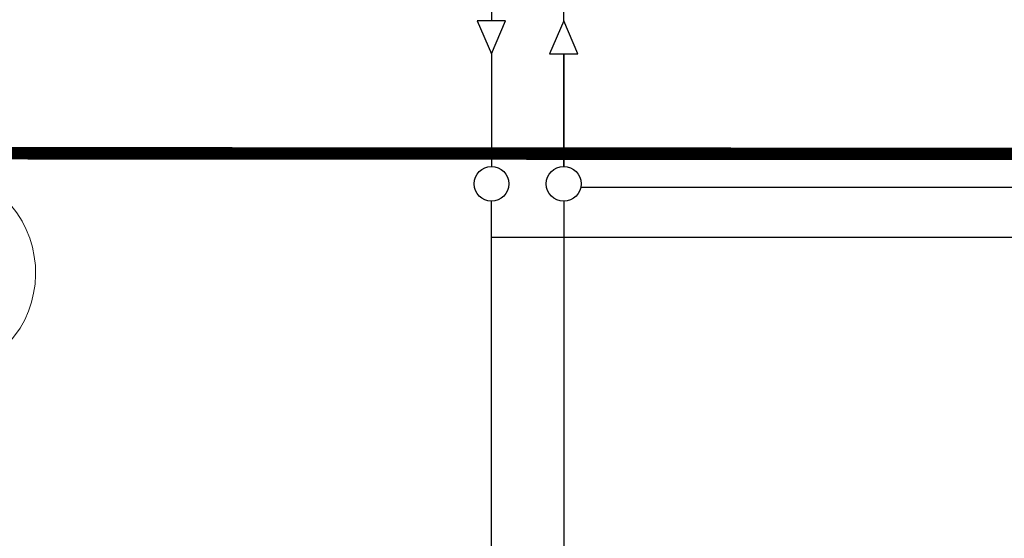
# Model space of a CAD drawing. Header units: metres. Extents: x 0 to 65.3, y 0 to 32.2.
# Tile 5 of 17: x 38 to 41.9, y 10.8 to 12.9. Entities that reach past the tile are written whole.
import ezdxf

# ---------------------------------------------------------------- set-up
doc = ezdxf.new("R2010")
doc.units = ezdxf.units.M
doc.layers.add('003ARCH_A', color=7, linetype='Continuous')
doc.layers.add('004TGA_H', color=254, linetype='Continuous')

msp = doc.modelspace()

# ---------------------------------------------------------------- linework, layer by layer
at = {"layer": '003ARCH_A', "color": 9, "linetype": 'Continuous', "lineweight": 0, "const_width": 0.05, "flags": 128}
msp.add_lwpolyline([(53.471, 22.8808), (53.5183, 12.3567), (14.6094, 12.3827), (14.5628, 22.4962), (4.499, 22.5468)], dxfattribs=at)
at = {"layer": '003ARCH_A', "color": 9, "linetype": 'Continuous', "lineweight": 0}
msp.add_arc((37.6431, 11.8873), 0.4215, 235.5781, 122.3388, dxfattribs=at)
at = {"layer": '004TGA_H', "color": 80}
for p, q in [((40.1827, 12.8984), (40.1827, 13.3381)), ((40.1827, 12.3145), (40.1827, 12.7654)), ((40.1828, 12.7654), (40.1828, 12.3145)), ((47.2397, 12.2296), (40.2512, 12.2296)), ((40.1827, 12.1745), (40.1827, 8.8758))]:
    msp.add_line(p, q, dxfattribs=at)
at = {"layer": '004TGA_H', "color": 120}
for p, q in [((39.893, 13.3044), (39.893, 12.8984, 0)), ((39.893, 12.7654), (39.893, 12.3145)), ((39.893, 9.0758), (39.893, 12.1745)), ((46.8897, 12.0296), (39.893, 12.0296))]:
    msp.add_line(p, q, dxfattribs=at)
at = {"layer": '004TGA_H', "color": 120, "linetype": 'Continuous', "elevation": 0}
msp.add_lwpolyline([(39.893, 12.7654), (39.9498, 12.8984), (39.8362, 12.8984)], close=True, dxfattribs=at)
at = {"layer": '004TGA_H', "color": 80, "linetype": 'Continuous', "elevation": 0}
msp.add_lwpolyline([(40.1828, 12.8984), (40.126, 12.7654), (40.2396, 12.7654)], close=True, dxfattribs=at)
at = {"layer": '004TGA_H', "color": 120}
msp.add_circle((39.893, 12.2445), 0.07, dxfattribs=at)
at = {"layer": '004TGA_H', "color": 80}
msp.add_circle((40.1827, 12.2445), 0.07, dxfattribs=at)

doc.saveas('drawing.dxf')
